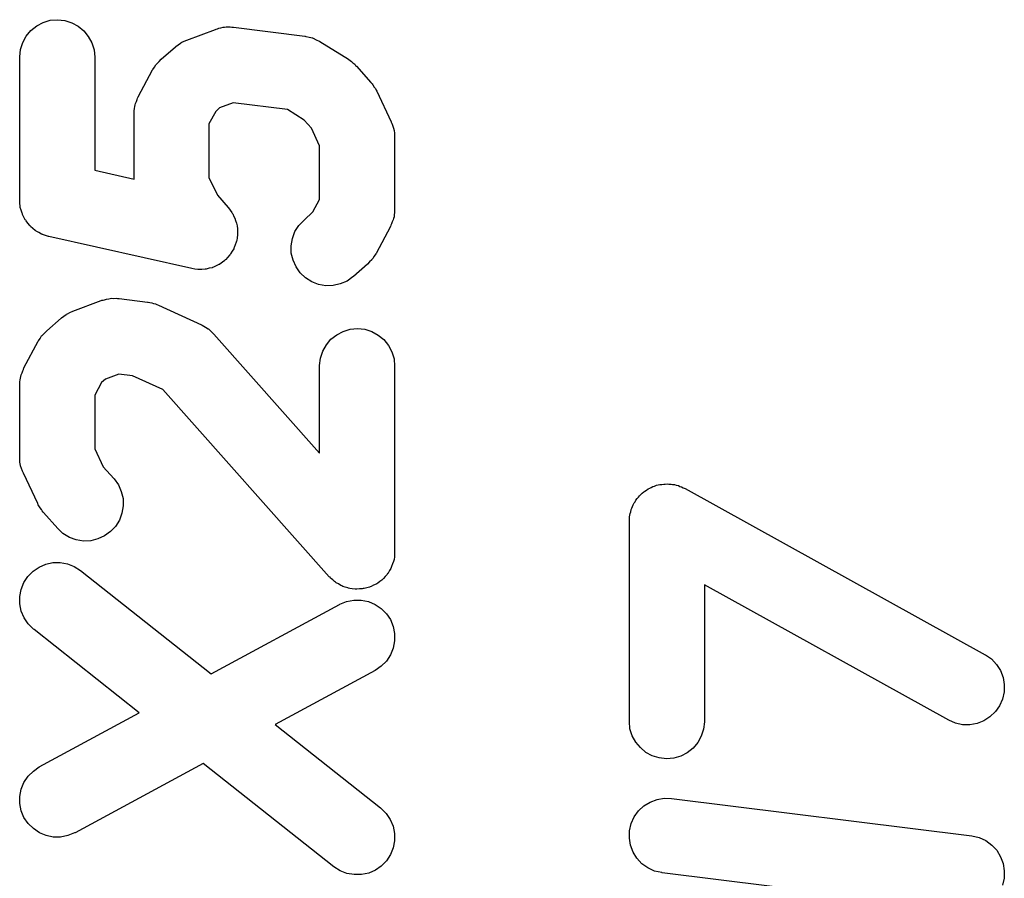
# Model space of a CAD drawing. Extents: x 3.09 to 8.99, y -6.18 to -2.41.
# Tile 100 of 119: x 8.1634 to 8.1957, y -3.2699 to -3.2417. Entities that reach past the tile are written whole.
import ezdxf

# ---------------------------------------------------------------- set-up
doc = ezdxf.new("R2010")
doc.units = 0
doc.header["$MEASUREMENT"] = 0
doc.layers.add('BLACK', color=7, linetype='CONTINUOUS')

msp = doc.modelspace()

# ---------------------------------------------------------------- linework, layer by layer
at = {"layer": 'BLACK', "linetype": 'CONTINUOUS'}
for p, q in [((8.16375, -3.24208), (8.16394, -3.24193)), ((8.16394, -3.24193), (8.16415, -3.24182)), ((8.16415, -3.24182), (8.16438, -3.24175)), ((8.16438, -3.24175), (8.16462, -3.24173)), ((8.16462, -3.24173), (8.16486, -3.24176)), ((8.16486, -3.24176), (8.16509, -3.24183)), ((8.16509, -3.24183), (8.1653, -3.24194)), ((8.1653, -3.24194), (8.16548, -3.2421)), ((8.16348, -3.24248), (8.16359, -3.24227)), ((8.16359, -3.24227), (8.16375, -3.24208)), ((8.16548, -3.2421), (8.16563, -3.24228)), ((8.16886, -3.2424), (8.1698, -3.24205)), ((8.1698, -3.24205), (8.16982, -3.24204)), ((8.16982, -3.24204), (8.16987, -3.24203)), ((8.16987, -3.24203), (8.16991, -3.24201)), ((8.16991, -3.24201), (8.16998, -3.242)), ((8.16998, -3.242), (8.17005, -3.24198)), ((8.17005, -3.24198), (8.1701, -3.24198)), ((8.1701, -3.24198), (8.17015, -3.24197)), ((8.17015, -3.24197), (8.17022, -3.24197)), ((8.17022, -3.24197), (8.17029, -3.24197)), ((8.17029, -3.24197), (8.17034, -3.24198)), ((8.17034, -3.24198), (8.17039, -3.24198)), ((8.17039, -3.24198), (8.17273, -3.24227)), ((8.17273, -3.24227), (8.17275, -3.24227)), ((8.17275, -3.24227), (8.17277, -3.24228)), ((8.16341, -3.24271), (8.16348, -3.24248)), ((8.16563, -3.24228), (8.16575, -3.24249)), ((8.16575, -3.24249), (8.16582, -3.24272)), ((8.1685, -3.24261), (8.16858, -3.24256)), ((8.16858, -3.24256), (8.16865, -3.2425)), ((8.16865, -3.2425), (8.16867, -3.24249)), ((8.16867, -3.24249), (8.1687, -3.24247)), ((8.1687, -3.24247), (8.16878, -3.24244)), ((8.16878, -3.24244), (8.16886, -3.2424)), ((8.17277, -3.24228), (8.17278, -3.24228)), ((8.17278, -3.24228), (8.17288, -3.2423)), ((8.17288, -3.2423), (8.17298, -3.24233)), ((8.17298, -3.24233), (8.173, -3.24234)), ((8.173, -3.24234), (8.17301, -3.24234)), ((8.17301, -3.24234), (8.17311, -3.24239)), ((8.17311, -3.24239), (8.1732, -3.24243)), ((8.1732, -3.24243), (8.17321, -3.24244)), ((8.17321, -3.24244), (8.17323, -3.24245)), ((8.17323, -3.24245), (8.17417, -3.24303)), ((8.16338, -3.24295), (8.16341, -3.24271)), ((8.16582, -3.24272), (8.16584, -3.24296)), ((8.16802, -3.24303), (8.16849, -3.24262)), ((8.16849, -3.24262), (8.1685, -3.24261)), ((8.16338, -3.24296), (8.16338, -3.24295)), ((8.16338, -3.24765), (8.16338, -3.24296)), ((8.16584, -3.24296), (8.16584, -3.24667)), ((8.1678, -3.24329), (8.16785, -3.24321)), ((8.16785, -3.24321), (8.16787, -3.24319)), ((8.16787, -3.24319), (8.16789, -3.24317)), ((8.16789, -3.24317), (8.16795, -3.2431)), ((8.16795, -3.2431), (8.16802, -3.24303)), ((8.17417, -3.24303), (8.17418, -3.24304)), ((8.17418, -3.24304), (8.17422, -3.24307)), ((8.17422, -3.24307), (8.17426, -3.2431)), ((8.17426, -3.2431), (8.17431, -3.24315)), ((8.17431, -3.24315), (8.17437, -3.24319)), ((8.17437, -3.24319), (8.1744, -3.24323)), ((8.1744, -3.24323), (8.17443, -3.24326)), ((8.16727, -3.24426), (8.16774, -3.24338)), ((8.16774, -3.24338), (8.16775, -3.24336)), ((8.16775, -3.24336), (8.1678, -3.24329)), ((8.17443, -3.24326), (8.1749, -3.24379)), ((8.1749, -3.24379), (8.17491, -3.2438)), ((8.17491, -3.2438), (8.17494, -3.24384)), ((8.17494, -3.24384), (8.17497, -3.24387)), ((8.17497, -3.24387), (8.17501, -3.24394)), ((8.17501, -3.24394), (8.17505, -3.24399)), ((8.17505, -3.24399), (8.17507, -3.24404)), ((8.17507, -3.24404), (8.1751, -3.24408)), ((8.1751, -3.24408), (8.17557, -3.24508)), ((8.16716, -3.24458), (8.16717, -3.24453)), ((8.16717, -3.24453), (8.16718, -3.24448)), ((8.16718, -3.24448), (8.16721, -3.24442)), ((8.16721, -3.24442), (8.16723, -3.24435)), ((8.16723, -3.24435), (8.16725, -3.24431)), ((8.16725, -3.24431), (8.16727, -3.24426)), ((8.17038, -3.24446), (8.16994, -3.24462)), ((8.17216, -3.24468), (8.17038, -3.24446)), ((8.16713, -3.24482), (8.16714, -3.24477)), ((8.16713, -3.24484), (8.16713, -3.24482)), ((8.16713, -3.24696), (8.16713, -3.24484)), ((8.16714, -3.24472), (8.16715, -3.24465)), ((8.16714, -3.24477), (8.16714, -3.24472)), ((8.16715, -3.24465), (8.16716, -3.24458)), ((8.16981, -3.24474), (8.16959, -3.24515)), ((8.16994, -3.24462), (8.16981, -3.24474)), ((8.17271, -3.24503), (8.17216, -3.24468)), ((8.16959, -3.24515), (8.16959, -3.24691)), ((8.17295, -3.24529), (8.17271, -3.24503)), ((8.17557, -3.24508), (8.17557, -3.24509)), ((8.17557, -3.24509), (8.17558, -3.24511)), ((8.17558, -3.24511), (8.17559, -3.24513)), ((8.17559, -3.24513), (8.17562, -3.24522)), ((8.17322, -3.24587), (8.17295, -3.24529)), ((8.17562, -3.24522), (8.17565, -3.24532)), ((8.17565, -3.24532), (8.17565, -3.24534)), ((8.17565, -3.24534), (8.17566, -3.24536)), ((8.17566, -3.24536), (8.17567, -3.24546)), ((8.17567, -3.24546), (8.17568, -3.24556)), ((8.17568, -3.24556), (8.17568, -3.24558)), ((8.17568, -3.24558), (8.17568, -3.2456)), ((8.17568, -3.2456), (8.17568, -3.24794)), ((8.17322, -3.24763), (8.17322, -3.24587)), ((8.16584, -3.24667), (8.16713, -3.24696)), ((8.16959, -3.24691), (8.16987, -3.24749)), ((8.16339, -3.24775), (8.16338, -3.24765)), ((8.1634, -3.24785), (8.16339, -3.24775)), ((8.16987, -3.24749), (8.17022, -3.24789)), ((8.173, -3.24804), (8.17322, -3.24763)), ((8.1634, -3.24787), (8.1634, -3.24785)), ((8.1634, -3.24789), (8.1634, -3.24787)), ((8.16343, -3.24798), (8.1634, -3.24789)), ((8.16346, -3.24808), (8.16343, -3.24798)), ((8.16347, -3.2481), (8.16346, -3.24808)), ((8.17022, -3.24789), (8.17023, -3.2479)), ((8.17023, -3.2479), (8.17028, -3.24798)), ((8.17028, -3.24798), (8.17034, -3.24806)), ((8.17034, -3.24806), (8.17035, -3.24808)), ((8.17035, -3.24808), (8.17037, -3.2481)), ((8.17271, -3.24831), (8.173, -3.24804)), ((8.17568, -3.24806), (8.17566, -3.24813)), ((8.17568, -3.24794), (8.17568, -3.24796)), ((8.17568, -3.24796), (8.17568, -3.24801)), ((8.17568, -3.24801), (8.17568, -3.24806)), ((8.16347, -3.24812), (8.16347, -3.2481)), ((8.16352, -3.24821), (8.16347, -3.24812)), ((8.16356, -3.2483), (8.16352, -3.24821)), ((8.16358, -3.24831), (8.16356, -3.2483)), ((8.16359, -3.24833), (8.16358, -3.24831)), ((8.16365, -3.24841), (8.16359, -3.24833)), ((8.16371, -3.24849), (8.16365, -3.24841)), ((8.17037, -3.2481), (8.17041, -3.24819)), ((8.17041, -3.24819), (8.17045, -3.24827)), ((8.17045, -3.24827), (8.17045, -3.24829)), ((8.17045, -3.24829), (8.17046, -3.24832)), ((8.17046, -3.24832), (8.17049, -3.24841)), ((8.17049, -3.24841), (8.17051, -3.2485)), ((8.17254, -3.24848), (8.17271, -3.24831)), ((8.1756, -3.24836), (8.17558, -3.24843)), ((8.17563, -3.2483), (8.1756, -3.24836)), ((8.17564, -3.24825), (8.17563, -3.2483)), ((8.17566, -3.2482), (8.17564, -3.24825)), ((8.17566, -3.24813), (8.17566, -3.2482)), ((8.16372, -3.2485), (8.16371, -3.24849)), ((8.16374, -3.24852), (8.16372, -3.2485)), ((8.16381, -3.24858), (8.16374, -3.24852)), ((8.16389, -3.24865), (8.16381, -3.24858)), ((8.16391, -3.24866), (8.16389, -3.24865)), ((8.16392, -3.24867), (8.16391, -3.24866)), ((8.16401, -3.24872), (8.16392, -3.24867)), ((8.1641, -3.24877), (8.16401, -3.24872)), ((8.17051, -3.2485), (8.17051, -3.24853)), ((8.17051, -3.24853), (8.17052, -3.24855)), ((8.17052, -3.24855), (8.17052, -3.24865)), ((8.17052, -3.24865), (8.17053, -3.24874)), ((8.17233, -3.24891), (8.17241, -3.24868)), ((8.17241, -3.24868), (8.17254, -3.24848)), ((8.17554, -3.24852), (8.17507, -3.2494)), ((8.17556, -3.24847), (8.17554, -3.24852)), ((8.17558, -3.24843), (8.17556, -3.24847)), ((8.16412, -3.24877), (8.1641, -3.24877)), ((8.16413, -3.24878), (8.16412, -3.24877)), ((8.16423, -3.24881), (8.16413, -3.24878)), ((8.16432, -3.24885), (8.16423, -3.24881)), ((8.16434, -3.24885), (8.16432, -3.24885)), ((8.16903, -3.2499), (8.16434, -3.24885)), ((8.17048, -3.24903), (8.17045, -3.24912)), ((8.17049, -3.249), (8.17048, -3.24903)), ((8.1705, -3.24898), (8.17049, -3.249)), ((8.17051, -3.24889), (8.1705, -3.24898)), ((8.17052, -3.24879), (8.17051, -3.24889)), ((8.17053, -3.24874), (8.17052, -3.24877)), ((8.17052, -3.24877), (8.17052, -3.24879)), ((8.17229, -3.24915), (8.17233, -3.24891)), ((8.17035, -3.24933), (8.1703, -3.24942)), ((8.1704, -3.24925), (8.17035, -3.24933)), ((8.17041, -3.24923), (8.1704, -3.24925)), ((8.17042, -3.24921), (8.17041, -3.24923)), ((8.17045, -3.24912), (8.17042, -3.24921)), ((8.17229, -3.24939), (8.17229, -3.24915)), ((8.17003, -3.24969), (8.16995, -3.24975)), ((8.17011, -3.24963), (8.17003, -3.24969)), ((8.17012, -3.24961), (8.17011, -3.24963)), ((8.17014, -3.2496), (8.17012, -3.24961)), ((8.1702, -3.24953), (8.17014, -3.2496)), ((8.17027, -3.24945), (8.1702, -3.24953)), ((8.17028, -3.24944), (8.17027, -3.24945)), ((8.1703, -3.24942), (8.17028, -3.24944)), ((8.17235, -3.24962), (8.17229, -3.24939)), ((8.17245, -3.24984), (8.17235, -3.24962)), ((8.17486, -3.24968), (8.17479, -3.24975)), ((8.17493, -3.24961), (8.17486, -3.24968)), ((8.17494, -3.24959), (8.17493, -3.24961)), ((8.17496, -3.24957), (8.17494, -3.24959)), ((8.17501, -3.24949), (8.17496, -3.24957)), ((8.17506, -3.24942), (8.17501, -3.24949)), ((8.17507, -3.2494), (8.17506, -3.24942)), ((8.16912, -3.24992), (8.16903, -3.2499)), ((8.16922, -3.24993), (8.16912, -3.24992)), ((8.16924, -3.24993), (8.16922, -3.24993)), ((8.16927, -3.24993), (8.16924, -3.24993)), ((8.16936, -3.24993), (8.16927, -3.24993)), ((8.16946, -3.24992), (8.16936, -3.24993)), ((8.16948, -3.24992), (8.16946, -3.24992)), ((8.1695, -3.24992), (8.16948, -3.24992)), ((8.1696, -3.24989), (8.1695, -3.24992)), ((8.16969, -3.24987), (8.1696, -3.24989)), ((8.16971, -3.24986), (8.16969, -3.24987)), ((8.16974, -3.24985), (8.16971, -3.24986)), ((8.16982, -3.24981), (8.16974, -3.24985)), ((8.16991, -3.24977), (8.16982, -3.24981)), ((8.16993, -3.24976), (8.16991, -3.24977)), ((8.16995, -3.24975), (8.16993, -3.24976)), ((8.17258, -3.25004), (8.17245, -3.24984)), ((8.17479, -3.24975), (8.17433, -3.25016)), ((8.17276, -3.2502), (8.17258, -3.25004)), ((8.17296, -3.25033), (8.17276, -3.2502)), ((8.17318, -3.25042), (8.17296, -3.25033)), ((8.17412, -3.25031), (8.17389, -3.2504)), ((8.17431, -3.25017), (8.17412, -3.25031)), ((8.17433, -3.25016), (8.17431, -3.25017)), ((8.17342, -3.25046), (8.17318, -3.25042)), ((8.17366, -3.25045), (8.17342, -3.25046)), ((8.17389, -3.2504), (8.17366, -3.25045)), ((8.16512, -3.2513), (8.16605, -3.25095)), ((8.16605, -3.25095), (8.16607, -3.25094)), ((8.16607, -3.25094), (8.16612, -3.25093)), ((8.16612, -3.25093), (8.16616, -3.25092)), ((8.16616, -3.25092), (8.16623, -3.2509)), ((8.16623, -3.2509), (8.1663, -3.25089)), ((8.1663, -3.25089), (8.16635, -3.25088)), ((8.16635, -3.25088), (8.1664, -3.25087)), ((8.1664, -3.25087), (8.16647, -3.25088)), ((8.16647, -3.25088), (8.16654, -3.25087)), ((8.16654, -3.25087), (8.16659, -3.25088)), ((8.16659, -3.25088), (8.16664, -3.25088)), ((8.16664, -3.25088), (8.16757, -3.251)), ((8.16503, -3.25134), (8.16512, -3.2513)), ((8.16757, -3.251), (8.16759, -3.251)), ((8.16759, -3.251), (8.16765, -3.25101)), ((8.16765, -3.25101), (8.16771, -3.25102)), ((8.16771, -3.25102), (8.16777, -3.25104)), ((8.16777, -3.25104), (8.16783, -3.25106)), ((8.16783, -3.25106), (8.16788, -3.25108)), ((8.16788, -3.25108), (8.16793, -3.2511)), ((8.16793, -3.2511), (8.16934, -3.25175)), ((8.16427, -3.25194), (8.16474, -3.25153)), ((8.16474, -3.25153), (8.16475, -3.25152)), ((8.16475, -3.25152), (8.16483, -3.25146)), ((8.16483, -3.25146), (8.1649, -3.25141)), ((8.1649, -3.25141), (8.16492, -3.2514)), ((8.16492, -3.2514), (8.16495, -3.25138)), ((8.16495, -3.25138), (8.16503, -3.25134)), ((8.1642, -3.25201), (8.16427, -3.25194)), ((8.16934, -3.25175), (8.16936, -3.25175)), ((8.16936, -3.25175), (8.16936, -3.25176)), ((8.16936, -3.25176), (8.16937, -3.25176)), ((8.16937, -3.25176), (8.16947, -3.25182)), ((8.16947, -3.25182), (8.16956, -3.25188)), ((8.16956, -3.25188), (8.16957, -3.25188)), ((8.16957, -3.25188), (8.16957, -3.25188)), ((8.16957, -3.25188), (8.16966, -3.25196)), ((8.16966, -3.25196), (8.16974, -3.25204)), ((8.17378, -3.25207), (8.17399, -3.25196)), ((8.17399, -3.25196), (8.17422, -3.25189)), ((8.17422, -3.25189), (8.17446, -3.25187)), ((8.17446, -3.25187), (8.1747, -3.25189)), ((8.1747, -3.25189), (8.17493, -3.25196)), ((8.17493, -3.25196), (8.17514, -3.25208)), ((8.16352, -3.25316), (8.16399, -3.25228)), ((8.16399, -3.25228), (8.164, -3.25227)), ((8.164, -3.25227), (8.16405, -3.25219)), ((8.16405, -3.25219), (8.1641, -3.25211)), ((8.1641, -3.25211), (8.16412, -3.25209)), ((8.16412, -3.25209), (8.16414, -3.25207)), ((8.16414, -3.25207), (8.1642, -3.25201)), ((8.16974, -3.25204), (8.16974, -3.25204)), ((8.16974, -3.25204), (8.16975, -3.25205)), ((8.16975, -3.25205), (8.17322, -3.25596)), ((8.17344, -3.2524), (8.17359, -3.25222)), ((8.17359, -3.25222), (8.17378, -3.25207)), ((8.17514, -3.25208), (8.17533, -3.25223)), ((8.17533, -3.25223), (8.17548, -3.25242)), ((8.17332, -3.25261), (8.17344, -3.2524)), ((8.17548, -3.25242), (8.17559, -3.25263)), ((8.17322, -3.25308), (8.17325, -3.25284)), ((8.17325, -3.25284), (8.17332, -3.25261)), ((8.17559, -3.25263), (8.17566, -3.25286)), ((8.17566, -3.25286), (8.17568, -3.2531)), ((8.16348, -3.25326), (8.1635, -3.25321)), ((8.1635, -3.25321), (8.16352, -3.25316)), ((8.17322, -3.2531), (8.17322, -3.25308)), ((8.17322, -3.25596), (8.17322, -3.2531)), ((8.17568, -3.2531), (8.17568, -3.25919)), ((8.16339, -3.25362), (8.1634, -3.25355)), ((8.1634, -3.25355), (8.16341, -3.25349)), ((8.16341, -3.25349), (8.16342, -3.25344)), ((8.16342, -3.25344), (8.16343, -3.25339)), ((8.16343, -3.25339), (8.16346, -3.25332)), ((8.16346, -3.25332), (8.16348, -3.25326)), ((8.16619, -3.25353), (8.16606, -3.25364)), ((8.16663, -3.25336), (8.16619, -3.25353)), ((8.16708, -3.25342), (8.16663, -3.25336)), ((8.16808, -3.25387), (8.16708, -3.25342)), ((8.16338, -3.25373), (8.16339, -3.25367)), ((8.16338, -3.25374), (8.16338, -3.25373)), ((8.16338, -3.25609), (8.16338, -3.25374)), ((8.16339, -3.25367), (8.16339, -3.25362)), ((8.16606, -3.25364), (8.16584, -3.25405)), ((8.17353, -3.26001), (8.16808, -3.25387)), ((8.16584, -3.25405), (8.16584, -3.25581)), ((8.16584, -3.25581), (8.16612, -3.2564)), ((8.16338, -3.25611), (8.16338, -3.25609)), ((8.16338, -3.25613), (8.16338, -3.25611)), ((8.16339, -3.25623), (8.16338, -3.25613)), ((8.1634, -3.25633), (8.16339, -3.25623)), ((8.16341, -3.25635), (8.1634, -3.25633)), ((8.16341, -3.25637), (8.16341, -3.25635)), ((8.16344, -3.25646), (8.16341, -3.25637)), ((8.16347, -3.25655), (8.16344, -3.25646)), ((8.16612, -3.2564), (8.16647, -3.25679)), ((8.16348, -3.25657), (8.16347, -3.25655)), ((8.16349, -3.25659), (8.16348, -3.25657)), ((8.1635, -3.25661), (8.16349, -3.25659)), ((8.16397, -3.25761), (8.1635, -3.25661)), ((8.16647, -3.25679), (8.16648, -3.2568)), ((8.16648, -3.2568), (8.16662, -3.257)), ((8.16662, -3.257), (8.16671, -3.25722)), ((8.18394, -3.25717), (8.184, -3.25713)), ((8.184, -3.25713), (8.18405, -3.2571)), ((8.18405, -3.2571), (8.1841, -3.25708)), ((8.1841, -3.25708), (8.18415, -3.25705)), ((8.18415, -3.25705), (8.18421, -3.25704)), ((8.18421, -3.25704), (8.18427, -3.25701)), ((8.18427, -3.25701), (8.18433, -3.257)), ((8.18433, -3.257), (8.18438, -3.25699)), ((8.18438, -3.25699), (8.18445, -3.25698)), ((8.18445, -3.25698), (8.18451, -3.25697)), ((8.18451, -3.25697), (8.18456, -3.25697)), ((8.18456, -3.25697), (8.18462, -3.25696)), ((8.18462, -3.25696), (8.18468, -3.25697)), ((8.18468, -3.25697), (8.18475, -3.25697)), ((8.18475, -3.25697), (8.1848, -3.25698)), ((8.1848, -3.25698), (8.18486, -3.25699)), ((8.18486, -3.25699), (8.18492, -3.25701)), ((8.18492, -3.25701), (8.18499, -3.25702)), ((8.18499, -3.25702), (8.18504, -3.25705)), ((8.18504, -3.25705), (8.18509, -3.25706)), ((8.18509, -3.25706), (8.18515, -3.25709)), ((8.18515, -3.25709), (8.18521, -3.25712)), ((8.18521, -3.25712), (8.19505, -3.26257)), ((8.16671, -3.25722), (8.16677, -3.25745)), ((8.16677, -3.25745), (8.16677, -3.25769)), ((8.18359, -3.2575), (8.18364, -3.25745)), ((8.18364, -3.25745), (8.18368, -3.2574)), ((8.18368, -3.2574), (8.18371, -3.25736)), ((8.18371, -3.25736), (8.18375, -3.25732)), ((8.18375, -3.25732), (8.1838, -3.25727)), ((8.1838, -3.25727), (8.18385, -3.25723)), ((8.18385, -3.25723), (8.18389, -3.2572)), ((8.18389, -3.2572), (8.18394, -3.25717)), ((8.16399, -3.25765), (8.16397, -3.25761)), ((8.16401, -3.25769), (8.16399, -3.25765)), ((8.16405, -3.25775), (8.16401, -3.25769)), ((8.16409, -3.25781), (8.16405, -3.25775)), ((8.16677, -3.25769), (8.16673, -3.25793)), ((8.18344, -3.25781), (8.18346, -3.25776)), ((8.18346, -3.25776), (8.18348, -3.25771)), ((8.18348, -3.25771), (8.18351, -3.25765)), ((8.18351, -3.25765), (8.18354, -3.25759)), ((8.18354, -3.25759), (8.18357, -3.25755)), ((8.18357, -3.25755), (8.18359, -3.2575)), ((8.16412, -3.25785), (8.16409, -3.25781)), ((8.16415, -3.25789), (8.16412, -3.25785)), ((8.16416, -3.2579), (8.16415, -3.25789)), ((8.16463, -3.25843), (8.16416, -3.2579)), ((8.16673, -3.25793), (8.16665, -3.25816)), ((8.18339, -3.25805), (8.1834, -3.25799)), ((8.18339, -3.25811), (8.18339, -3.25805)), ((8.1834, -3.25799), (8.18341, -3.25794)), ((8.18341, -3.25794), (8.18343, -3.25788)), ((8.18343, -3.25788), (8.18344, -3.25781)), ((8.16652, -3.25836), (8.16636, -3.25853)), ((8.16665, -3.25816), (8.16652, -3.25836)), ((8.18338, -3.25818), (8.18339, -3.25811)), ((8.18338, -3.2582), (8.18338, -3.25818)), ((8.18338, -3.26476), (8.18338, -3.2582)), ((8.1648, -3.25859), (8.16463, -3.25843)), ((8.16501, -3.25872), (8.1648, -3.25859)), ((8.16523, -3.2588), (8.16501, -3.25872)), ((8.16616, -3.25867), (8.16594, -3.25877)), ((8.16636, -3.25853), (8.16616, -3.25867)), ((8.16547, -3.25884), (8.16523, -3.2588)), ((8.16571, -3.25883), (8.16547, -3.25884)), ((8.16594, -3.25877), (8.16571, -3.25883)), ((8.17567, -3.25936), (8.17566, -3.25945)), ((8.17568, -3.25928), (8.17567, -3.25936)), ((8.17568, -3.25919), (8.17568, -3.25921)), ((8.17568, -3.25921), (8.17568, -3.25924)), ((8.17568, -3.25924), (8.17568, -3.25928)), ((8.16382, -3.25983), (8.16402, -3.2597)), ((8.16402, -3.2597), (8.16424, -3.2596)), ((8.16424, -3.2596), (8.16447, -3.25955)), ((8.16447, -3.25955), (8.16471, -3.25955)), ((8.16471, -3.25955), (8.16495, -3.25959)), ((8.16495, -3.25959), (8.16517, -3.25968)), ((8.16517, -3.25968), (8.16537, -3.25981)), ((8.17557, -3.25971), (8.17555, -3.25974)), ((8.17558, -3.25968), (8.17557, -3.25971)), ((8.17561, -3.25959), (8.17558, -3.25968)), ((8.17564, -3.25951), (8.17561, -3.25959)), ((8.17565, -3.25948), (8.17564, -3.25951)), ((8.17566, -3.25945), (8.17565, -3.25948)), ((8.16352, -3.2602), (8.16365, -3.26)), ((8.16365, -3.26), (8.16382, -3.25983)), ((8.16537, -3.25981), (8.16966, -3.2632)), ((8.17356, -3.26003), (8.17353, -3.26001)), ((8.17358, -3.26006), (8.17356, -3.26003)), ((8.17537, -3.26), (8.17531, -3.26007)), ((8.17543, -3.25994), (8.17537, -3.26)), ((8.17545, -3.25991), (8.17543, -3.25994)), ((8.17547, -3.25989), (8.17545, -3.25991)), ((8.17551, -3.25981), (8.17547, -3.25989)), ((8.17555, -3.25974), (8.17551, -3.25981)), ((8.16343, -3.26043), (8.16352, -3.2602)), ((8.17365, -3.26011), (8.17358, -3.26006)), ((8.17371, -3.26017), (8.17365, -3.26011)), ((8.17374, -3.26019), (8.17371, -3.26017)), ((8.17376, -3.26021), (8.17374, -3.26019)), ((8.17384, -3.26025), (8.17376, -3.26021)), ((8.17391, -3.2603), (8.17384, -3.26025)), ((8.17395, -3.26031), (8.17391, -3.2603)), ((8.17398, -3.26033), (8.17395, -3.26031)), ((8.17406, -3.26035), (8.17398, -3.26033)), ((8.17414, -3.26038), (8.17406, -3.26035)), ((8.17485, -3.26036), (8.17477, -3.26038)), ((8.17488, -3.26034), (8.17485, -3.26036)), ((8.17491, -3.26033), (8.17488, -3.26034)), ((8.17499, -3.26029), (8.17491, -3.26033)), ((8.17507, -3.26026), (8.17499, -3.26029)), ((8.1751, -3.26024), (8.17507, -3.26026)), ((8.17513, -3.26022), (8.1751, -3.26024)), ((8.17519, -3.26017), (8.17513, -3.26022)), ((8.17526, -3.26012), (8.17519, -3.26017)), ((8.17529, -3.26009), (8.17526, -3.26012)), ((8.17531, -3.26007), (8.17529, -3.26009)), ((8.19386, -3.26472), (8.18584, -3.26028)), ((8.18584, -3.26028), (8.18584, -3.26476)), ((8.16338, -3.26066), (8.16343, -3.26043)), ((8.16339, -3.2609), (8.16338, -3.26066)), ((8.17417, -3.26039), (8.17414, -3.26038)), ((8.17421, -3.2604), (8.17417, -3.26039)), ((8.17429, -3.26041), (8.17421, -3.2604)), ((8.17438, -3.26042), (8.17429, -3.26041)), ((8.17441, -3.26042), (8.17438, -3.26042)), ((8.17444, -3.26042), (8.17441, -3.26042)), ((8.17453, -3.26041), (8.17444, -3.26042)), ((8.17462, -3.26041), (8.17453, -3.26041)), ((8.17465, -3.2604), (8.17462, -3.26041)), ((8.17468, -3.2604), (8.17465, -3.2604)), ((8.17477, -3.26038), (8.17468, -3.2604)), ((8.16343, -3.26114), (8.16339, -3.2609)), ((8.16966, -3.2632), (8.17387, -3.26092)), ((8.17387, -3.26092), (8.17388, -3.26091)), ((8.17388, -3.26091), (8.1741, -3.26082)), ((8.1741, -3.26082), (8.17434, -3.26078)), ((8.17434, -3.26078), (8.17458, -3.26078)), ((8.17458, -3.26078), (8.17482, -3.26083)), ((8.17482, -3.26083), (8.17504, -3.26092)), ((8.17504, -3.26092), (8.17524, -3.26105)), ((8.16353, -3.26136), (8.16343, -3.26114)), ((8.17524, -3.26105), (8.17541, -3.26123)), ((8.17541, -3.26123), (8.17554, -3.26142)), ((8.16366, -3.26156), (8.16353, -3.26136)), ((8.16383, -3.26173), (8.16366, -3.26156)), ((8.17554, -3.26142), (8.17563, -3.26165)), ((8.17563, -3.26165), (8.17568, -3.26188)), ((8.16385, -3.26174), (8.16383, -3.26173)), ((8.1673, -3.26448), (8.16385, -3.26174)), ((8.17568, -3.26188), (8.17568, -3.26212)), ((8.17568, -3.26212), (8.17563, -3.26236)), ((8.17554, -3.26258), (8.17541, -3.26278)), ((8.17563, -3.26236), (8.17554, -3.26258)), ((8.19505, -3.26257), (8.19506, -3.26258)), ((8.19506, -3.26258), (8.19526, -3.26271)), ((8.17541, -3.26278), (8.17524, -3.26295)), ((8.19526, -3.26271), (8.19542, -3.26289)), ((8.19542, -3.26289), (8.19555, -3.26309)), ((8.17504, -3.26309), (8.17176, -3.26486)), ((8.17524, -3.26295), (8.17504, -3.26309)), ((8.19555, -3.26309), (8.19564, -3.26332)), ((8.19564, -3.26332), (8.19568, -3.26355)), ((8.19568, -3.26355), (8.19567, -3.26379)), ((8.19567, -3.26379), (8.19562, -3.26403)), ((8.19562, -3.26403), (8.19552, -3.26425)), ((8.16402, -3.26625), (8.1673, -3.26448)), ((8.19539, -3.26444), (8.19521, -3.26461)), ((8.19552, -3.26425), (8.19539, -3.26444)), ((8.17176, -3.26486), (8.17522, -3.2676)), ((8.1834, -3.265), (8.18338, -3.26476)), ((8.18584, -3.26477), (8.18581, -3.26501)), ((8.18584, -3.26476), (8.18584, -3.26477)), ((8.19408, -3.26482), (8.19386, -3.26472)), ((8.19431, -3.26487), (8.19408, -3.26482)), ((8.19455, -3.26487), (8.19431, -3.26487)), ((8.19479, -3.26483), (8.19455, -3.26487)), ((8.19501, -3.26474), (8.19479, -3.26483)), ((8.19521, -3.26461), (8.19501, -3.26474)), ((8.18347, -3.26523), (8.1834, -3.265)), ((8.18581, -3.26501), (8.18574, -3.26524)), ((8.18359, -3.26544), (8.18347, -3.26523)), ((8.18374, -3.26562), (8.18359, -3.26544)), ((8.18563, -3.26545), (8.18547, -3.26564)), ((8.18574, -3.26524), (8.18563, -3.26545)), ((8.18392, -3.26578), (8.18374, -3.26562)), ((8.18413, -3.26589), (8.18392, -3.26578)), ((8.18528, -3.26579), (8.18507, -3.2659)), ((8.18547, -3.26564), (8.18528, -3.26579)), ((8.1694, -3.26614), (8.1652, -3.26842)), ((8.17369, -3.26953), (8.1694, -3.26614)), ((8.18436, -3.26596), (8.18413, -3.26589)), ((8.1846, -3.26599), (8.18436, -3.26596)), ((8.18484, -3.26597), (8.1846, -3.26599)), ((8.18507, -3.2659), (8.18484, -3.26597)), ((8.16366, -3.26656), (8.16383, -3.26639)), ((8.16383, -3.26639), (8.16402, -3.26625)), ((8.16343, -3.26698), (8.16352, -3.26676)), ((8.16352, -3.26676), (8.16366, -3.26656)), ((8.16339, -3.26722), (8.16343, -3.26698)), ((8.16339, -3.26746), (8.16339, -3.26722)), ((8.16343, -3.26769), (8.16339, -3.26746)), ((8.18386, -3.26753), (8.18406, -3.26741)), ((8.18406, -3.26741), (8.18429, -3.26732)), ((8.18429, -3.26732), (8.18452, -3.26728)), ((8.18452, -3.26728), (8.18476, -3.26729)), ((8.18476, -3.26729), (8.19461, -3.26852)), ((8.16352, -3.26791), (8.16343, -3.26769)), ((8.17522, -3.2676), (8.17523, -3.26761)), ((8.17523, -3.26761), (8.1754, -3.26778)), ((8.1754, -3.26778), (8.17553, -3.26798)), ((8.18354, -3.26789), (8.18368, -3.2677)), ((8.18368, -3.2677), (8.18386, -3.26753)), ((8.16366, -3.26811), (8.16352, -3.26791)), ((8.16383, -3.26828), (8.16366, -3.26811)), ((8.17553, -3.26798), (8.17563, -3.2682)), ((8.18339, -3.26835), (8.18344, -3.26811)), ((8.18344, -3.26811), (8.18354, -3.26789)), ((8.16403, -3.26842), (8.16383, -3.26828)), ((8.16425, -3.26851), (8.16403, -3.26842)), ((8.16518, -3.26842), (8.16496, -3.26851)), ((8.1652, -3.26842), (8.16518, -3.26842)), ((8.17563, -3.2682), (8.17568, -3.26844)), ((8.18338, -3.26859), (8.18339, -3.26835)), ((8.16448, -3.26856), (8.16425, -3.26851)), ((8.16472, -3.26856), (8.16448, -3.26856)), ((8.16496, -3.26851), (8.16472, -3.26856)), ((8.17568, -3.26868), (8.17563, -3.26891)), ((8.17568, -3.26844), (8.17568, -3.26868)), ((8.18342, -3.26882), (8.18338, -3.26859)), ((8.19461, -3.26852), (8.19462, -3.26852)), ((8.19462, -3.26852), (8.19486, -3.26857)), ((8.19486, -3.26857), (8.19507, -3.26867)), ((8.19507, -3.26867), (8.19527, -3.26882)), ((8.17563, -3.26891), (8.17554, -3.26913)), ((8.1835, -3.26905), (8.18342, -3.26882)), ((8.18363, -3.26925), (8.1835, -3.26905)), ((8.19527, -3.26882), (8.19543, -3.26899)), ((8.19543, -3.26899), (8.19556, -3.2692)), ((8.17541, -3.26934), (8.17524, -3.26951)), ((8.17554, -3.26913), (8.17541, -3.26934)), ((8.18379, -3.26943), (8.18363, -3.26925)), ((8.19556, -3.2692), (8.19564, -3.26942)), ((8.17389, -3.26966), (8.17369, -3.26953)), ((8.17411, -3.26975), (8.17389, -3.26966)), ((8.17505, -3.26964), (8.17483, -3.26974)), ((8.17524, -3.26951), (8.17505, -3.26964)), ((8.18399, -3.26957), (8.18379, -3.26943)), ((8.18421, -3.26967), (8.18399, -3.26957)), ((8.18444, -3.26972), (8.18421, -3.26967)), ((8.18446, -3.26973), (8.18444, -3.26972)), ((8.19564, -3.26942), (8.19568, -3.26966)), ((8.19568, -3.26966), (8.19567, -3.2699)), ((8.17435, -3.26979), (8.17411, -3.26975)), ((8.17459, -3.26979), (8.17435, -3.26979)), ((8.17483, -3.26974), (8.17459, -3.26979)), ((8.18807, -3.27018), (8.18446, -3.26973)), ((8.19567, -3.2699), (8.19562, -3.27013))]:
    msp.add_line(p, q, dxfattribs=at)

doc.saveas('drawing.dxf')
